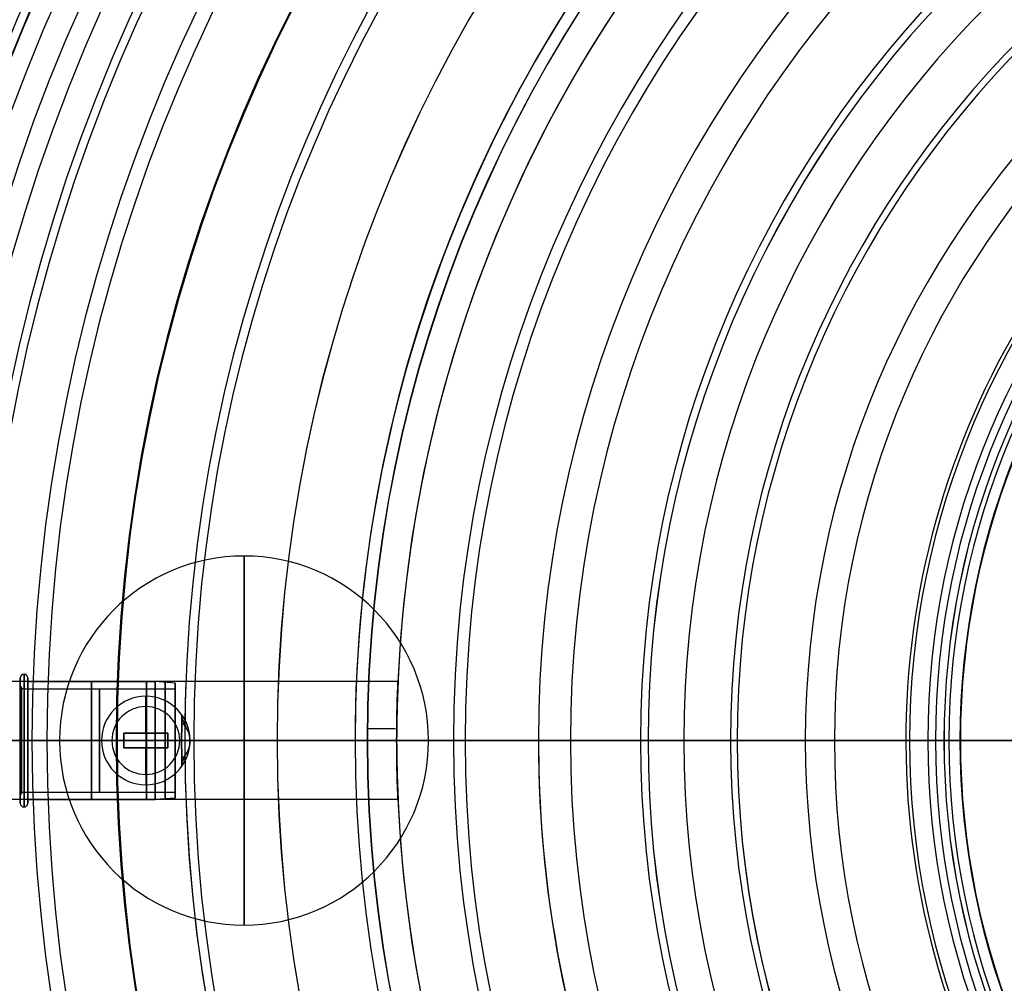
# Model space of a CAD drawing. Header units: millimetres. Extents: x 1411 to 1709, y 903 to 1200.
# Tile 4 of 140: x 1444 to 1511, y 1035 to 1100. Entities that reach past the tile are written whole.
import ezdxf

# ---------------------------------------------------------------- set-up
doc = ezdxf.new("R2010")
doc.units = ezdxf.units.MM
doc.header["$MEASUREMENT"] = 0
doc.layers.add('Default', color=7, linetype='Continuous', true_color=0x000000)

# ---------------------------------------------------------------- blocks, each defined once
blk = doc.blocks.new('Block 01')
at = {"layer": 'Default'}
for p, q in [((211.399, 1079.002), (333.199, 1079.002)), ((251.199, 1075.502), (217.199, 1075.502, 0)), ((251.199, 1075.502), (336.834, 1075.502)), ((251.288, 1071.502, 4), (217.3, 1071.502, 4)), ((251.288, 1071.502, -4), (217.3, 1071.502, -4)), ((217.199, 1067.502, 0), (236.63, 1067.502)), ((236.63, 1067.502), (236.63, 1067.099)), ((236.63, 1067.099), (237.195, 1067.502)), ((237.195, 1067.502), (251.199, 1067.502)), ((251.199, 1066.002), (251.199, 1067.502)), ((236.63, 1066.911), (237.199, 1066.505)), ((236.63, 1066.911), (236.63, 1066.099)), ((236.63, 1066.099), (237.199, 1066.505)), ((236.63, 1065.911), (237.199, 1065.505)), ((236.63, 1065.911), (236.63, 1065.099)), ((236.63, 1065.099), (237.199, 1065.505)), ((236.63, 1064.911), (237.199, 1064.505)), ((236.63, 1064.911), (236.63, 1064.099)), ((236.63, 1064.099), (237.199, 1064.505)), ((220.599, 1064.002, 0), (249.199, 1064.002, 0))]:
    blk.add_line(p, q, dxfattribs=at)
at = {"layer": 'Default', "extrusion": (0, 1, 0)}
for centre, radius, start, end in [((-341.199, 0, 1078.802), 130, 0, 180), ((-341.199, 0, 1078.802), 130, 180, 360), ((-341.199, 0, 1079.002), 129.8, 180, 360), ((-341.199, 0, 1078.002), 130, 180, 0), ((-341.199, 0, 1078.002), 130, 0, 180), ((-341.199, 0, 1077.202), 130, 180, 0), ((-341.199, 0, 1077.202), 130, 0, 180), ((-341.199, 0, 1077.002), 129.8, 180, 0), ((-341.199, 0, 1077.002), 129.8, 0, 180), ((-341.199, 0, 1077.002), 128, 2.00116, 294.87813), ((-341.199, 0, 1075.502), 90, 180, 0), ((-341.199, 0, 1075.502), 90, 0, 180), ((-341.199, 0, 1074.002), 125, 288.80079, 357.99881), ((-341.199, 0, 1071.202), 125, 2.30684, 357.69329), ((-341.199, 0, 1070.752), 90, 180, 357.49705), ((-341.199, 0, 1070.752), 90, 2.50312, 180), ((-234.199, 0, 1067.601), 2.866, 148.42964, 162.03529), ((-234.199, 0, 1067.601), 2.866, 197.96392, 211.57036), ((-341.199, 0, 1067.398), 104.569, 359.19394, 0.80606), ((-341.199, 0, 1066.505), 104.569, 359.04803, 0.95197), ((-341.199, 0, 1065.505), 104.569, 359.04803, 0.95197), ((-341.199, 0, 1066.002), 90, 180, 0), ((-341.199, 0, 1066.002), 90, 0, 180), ((-341.199, 0, 1064.505), 104.569, 359.04803, 0.95197), ((-341.199, 0, 1064.002), 120.6, 180.00096, 359.99973), ((-341.199, 0, 1064.002), 120.6, 359.99973, 180), ((-341.199, 0, 1064.002), 92, 180, 0), ((-341.199, 0, 1064.002), 92, 0, 180), ((-341.199, 0, 1064.002), 92, 0, 180)]:
    blk.add_arc(centre, radius, start, end, dxfattribs=at)
at = {"layer": 'Default', "extrusion": (-8.75862e-16, 1, -1.81728e-31)}
blk.add_arc((-341.199, 0, 1079.002), 129.8, 0, 180, dxfattribs=at)
at = {"layer": 'Default', "extrusion": (8.75862e-16, 1, 2.23441e-30)}
blk.add_arc((-341.199, 0, 1079.002), 129.8, 180, 360, dxfattribs=at)
at = {"layer": 'Default', "extrusion": (1, 0, 0)}
for start, end in [(0, 180), (180, 0)]:
    blk.add_arc((1071.502, 0, 234.245), 4, start, end, dxfattribs=at)
at = {"layer": 'Default', "extrusion": (-1.08708e-05, 1, -9.32139e-07)}
blk.add_arc((-341.211, 0.001, 1074), 125, 2.00113, 357.99879, dxfattribs=at)
at = {"layer": 'Default', "extrusion": (-1.069e-08, 1, -1.69143e-10)}
blk.add_arc((-341.199, 0, 1068.402), 125, 180, 358.18703, dxfattribs=at)
at = {"layer": 'Default', "extrusion": (6.24e-10, 1, -9.873e-12)}
blk.add_arc((-341.199, 0, 1068.402), 125, 1.81293, 180, dxfattribs=at)
at = {"layer": 'Default', "extrusion": (-6.95747e-06, 1, -2.30214e-07)}
blk.add_arc((-234.206, 0, 1067.504), 3, 182.93497, 215.38785, dxfattribs=at)
at = {"layer": 'Default', "extrusion": (-5.93266e-06, 1, 1.17932e-07)}
blk.add_arc((-234.205, 0, 1067.504), 3, 144.61213, 177.066, dxfattribs=at)
at = {"layer": 'Default', "extrusion": (4.13598e-11, 1, 6.61156e-11)}
for centre in [(-234.199, 0, 1066.505), (-234.199, 0, 1065.505)]:
    blk.add_arc(centre, 3, 180, 215.38798, dxfattribs=at)
at = {"layer": 'Default', "extrusion": (4.15315e-11, 1, -6.60609e-11)}
for centre in [(-234.199, 0, 1066.505), (-234.199, 0, 1065.505)]:
    blk.add_arc(centre, 3, 144.61202, 180, dxfattribs=at)
at = {"layer": 'Default'}
blk.add_arc((249.199, 1066.002), 2, 270, 0, dxfattribs=at)
at = {"layer": 'Default', "extrusion": (-0.008934, 0, 0.99996)}
blk.add_arc((249.185, 1066.002, -3.048), 2, 270, 0, dxfattribs=at)
at = {"layer": 'Default', "extrusion": (4.17882e-11, 1, 6.61098e-11)}
blk.add_arc((-234.199, 0, 1064.505), 3, 180, 215.38798, dxfattribs=at)
at = {"layer": 'Default', "extrusion": (4.1669e-11, 1, -6.6017e-11)}
blk.add_arc((-234.199, 0, 1064.505), 3, 144.61202, 180, dxfattribs=at)
at = {"layer": 'Default', "extrusion": (-9.42667e-16, 1, -3.7707e-15)}
blk.add_arc((-341.199, 0, 1064.002), 120.6, 179.99998, 359.99972, dxfattribs=at)
at = {"layer": 'Default', "extrusion": (-9.42677e-16, 1, 1.7079e-17)}
blk.add_arc((-341.199, 0, 1064.002), 120.6, 359.99972, 179.99998, dxfattribs=at)
at = {"layer": 'Default'}
blk.add_rational_spline([(213.277, 1077.002, 4.47), (217.669, 1077.002, 130.177), (343.434, 1077.002, 127.98), (469.199, 1077.002, 125.784), (469.199, 1077.002, 0), (469.199, 1077.002, -125.784), (343.434, 1077.002, -127.98), (217.669, 1077.002, -130.177), (213.277, 1077.002, -4.47)], [0.999999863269, 0.713254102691, 1, 0.713254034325, 1, 0.713254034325, 1, 0.713254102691, 0.999999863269], degree=2, knots=[0, 0, 0, 198.826575, 198.826575, 397.653198, 397.653198, 596.479821, 596.479821, 795.306396, 795.306396, 795.306396], dxfattribs=at)
for points, knots in [([(251.199, 1075.502), (251.199, 1075.502, -2.209), (251.288, 1073.712, -4.001), (251.288, 1069.294, -4.001), (251.199, 1067.502, -2.209), (251.199, 1067.502)], [-1, -1, -1, -1, -0.499894, -0.499894, 0, 0, 0, 0]), ([(251.199, 1067.502), (251.199, 1067.502, 2.21), (251.288, 1069.294, 4.001), (251.288, 1073.708, 4), (251.199, 1075.502, 2.208), (251.199, 1075.502)], [-1, -1, -1, -1, -0.499776, -0.499776, 0, 0, 0, 0]), ([(237.195, 1067.505, 0.154), (237.165, 1067.516, 0.435), (237.078, 1067.548, 0.627), (236.875, 1067.618, 0.975), (236.76, 1067.657, 1.111), (236.638, 1067.697, 1.232)], [-1, -1, -1, -1, -0.497028, -0.497028, 0, 0, 0, 0]), ([(237.195, 1067.505, -0.154), (237.165, 1067.516, -0.435), (237.078, 1067.548, -0.627), (236.875, 1067.618, -0.975), (236.76, 1067.657, -1.111), (236.638, 1067.697, -1.232)], [0, 0, 0, 0, 0.503098, 0.503098, 1, 1, 1, 1])]:
    blk.add_open_spline(points, degree=3, knots=knots, dxfattribs=at)
for points in [[(236.638, 1067.697, 1.232), (236.633, 1067.566, 0.827), (236.63, 1067.502, 0.426), (236.63, 1067.502)], [(236.63, 1067.502), (236.63, 1067.502, -0.426), (236.633, 1067.566, -0.827), (236.638, 1067.697, -1.232)], [(236.645, 1067.505, -1.737), (236.635, 1067.267, -1.174), (236.63, 1067.099, -0.626), (236.63, 1067.099)], [(236.63, 1067.099), (236.63, 1067.099, 0.626), (236.635, 1067.267, 1.174), (236.645, 1067.505, 1.737)], [(236.638, 1067.697, -1.232), (236.64, 1067.64, -1.403), (236.642, 1067.576, -1.571), (236.645, 1067.505, -1.737)], [(236.638, 1067.697, 1.232), (236.64, 1067.64, 1.403), (236.642, 1067.576, 1.571), (236.645, 1067.505, 1.737)], [(237.195, 1067.505, 0.154), (237.195, 1067.503, 0.102), (237.195, 1067.502, 0.051), (237.195, 1067.502)], [(237.195, 1067.502), (237.195, 1067.502, -0.051), (237.195, 1067.503, -0.102), (237.195, 1067.505, -0.154)], [(236.645, 1066.505, -1.737), (236.635, 1066.744, -1.174), (236.63, 1066.911, -0.626), (236.63, 1066.911)], [(236.63, 1066.911), (236.63, 1066.911, 0.626), (236.635, 1066.744, 1.174), (236.645, 1066.505, 1.737)], [(236.645, 1066.505, 1.737), (236.635, 1066.267, 1.174), (236.63, 1066.099, 0.626), (236.63, 1066.099)], [(236.63, 1066.099), (236.63, 1066.099, -0.626), (236.635, 1066.267, -1.174), (236.645, 1066.505, -1.737)], [(236.645, 1065.505, -1.737), (236.635, 1065.744, -1.174), (236.63, 1065.911, -0.626), (236.63, 1065.911)], [(236.63, 1065.911), (236.63, 1065.911, 0.626), (236.635, 1065.744, 1.174), (236.645, 1065.505, 1.737)], [(236.645, 1065.505, 1.737), (236.635, 1065.267, 1.174), (236.63, 1065.099, 0.626), (236.63, 1065.099)], [(236.63, 1065.099), (236.63, 1065.099, -0.626), (236.635, 1065.267, -1.174), (236.645, 1065.505, -1.737)], [(236.645, 1064.505, -1.737), (236.635, 1064.744, -1.174), (236.63, 1064.911, -0.626), (236.63, 1064.911)], [(236.63, 1064.911), (236.63, 1064.911, 0.626), (236.635, 1064.744, 1.174), (236.645, 1064.505, 1.737)], [(236.645, 1064.505, 1.737), (236.635, 1064.267, 1.174), (236.63, 1064.099, 0.626), (236.63, 1064.099)], [(236.63, 1064.099), (236.63, 1064.099, -0.626), (236.635, 1064.267, -1.174), (236.645, 1064.505, -1.737)]]:
    blk.add_open_spline(points, degree=3, dxfattribs=at)

msp = doc.modelspace()

# ---------------------------------------------------------------- linework, layer by layer
at = {"layer": 'Default'}
for p, q in [((1459.532, 1064.004, -12.5), (1459.532, 1039.004, -12.5)), ((1459.532, 1064.004, -12.5), (1459.532, 1064.004, -14.5)), ((1459.532, 1039.004, -14.5), (1459.532, 1064.004, -14.5)), ((1444.374, 1055.754, -5.002), (1444.374, 1055.254, -5.002)), ((1444.874, 1055.504, -5.002), (1444.874, 1055.754, -5.002)), ((1444.874, 1055.504, -5.002), (1453.508, 1055.504, -5.002)), ((1454.874, 1055.401, -5.002), (1453.508, 1055.504, -5.002)), ((1444.624, 1055.004, -5.002), (1454.874, 1055.004, -5.002)), ((1454.874, 1055.004, -5.002), (1454.874, 1055.401, -5.002)), ((1452.874, 1053.804, -12.499), (1452.874, 1054.504, -11.999)), ((1452.874, 1053.804, -11.499), (1452.874, 1054.504, -11.999)), ((1452.874, 1053.804, -11.499), (1452.874, 1054.504, -10.999)), ((1452.874, 1053.804, -10.499), (1452.874, 1054.504, -10.999)), ((1452.874, 1053.804, -10.499), (1452.874, 1054.504, -9.999)), ((1452.874, 1053.804, -9.499), (1452.874, 1054.504, -9.999)), ((1452.874, 1053.804, -9.499), (1452.874, 1054.504, -8.999)), ((1452.874, 1053.804, -8.499), (1452.874, 1054.504, -8.999)), ((1452.874, 1053.804, -8.499), (1452.874, 1054.504, -7.999)), ((1452.874, 1053.804, -7.499), (1452.874, 1054.504, -7.999)), ((1452.874, 1053.804, -7.499), (1452.874, 1054.504, -6.999)), ((1452.874, 1053.804, -6.499), (1452.874, 1054.504, -6.999)), ((1452.874, 1052.004, -12.499), (1452.874, 1053.804, -12.499)), ((1452.874, 1053.804, -6.499), (1452.874, 1049.204, -6.499)), ((1444.374, 1051.504, -9.252), (1444.374, 1051.504, -8.752)), ((1444.374, 1051.504, -1.252), (1444.374, 1051.504, -0.752)), ((1444.624, 1051.504, -1.502), (1454.874, 1051.504, -1.502)), ((1454.874, 1051.504, -8.502), (1444.624, 1051.504, -8.502)), ((1444.624, 1051.504, -8.502), (1454.874, 1051.504, -8.502)), ((1453.508, 1051.504, -1.002), (1444.874, 1051.504, -1.002)), ((1444.874, 1051.504, -9.002), (1453.508, 1051.504, -9.002)), ((1444.874, 1051.504, -9.252), (1444.874, 1051.504, -9.002)), ((1444.874, 1051.504, -1.002), (1444.874, 1051.504, -0.752)), ((1444.874, 1051.504, -9.002), (1453.508, 1051.504, -9.002)), ((1447.032, 1051.504, -14.5), (1447.032, 1051.504, -12.5)), ((1447.032, 1051.504, -12.5), (1472.032, 1051.504, -12.5)), ((1447.032, 1051.504, -14.5), (1472.032, 1051.504, -14.5)), ((1450.574, 1051.504, -12.499), (1449.874, 1051.504, -11.999)), ((1449.874, 1051.504, -11.999), (1450.574, 1051.504, -11.499)), ((1450.574, 1051.504, -11.499), (1449.874, 1051.504, -10.999)), ((1449.874, 1051.504, -10.999), (1450.574, 1051.504, -10.499)), ((1450.574, 1051.504, -10.499), (1449.874, 1051.504, -9.999)), ((1449.874, 1051.504, -9.999), (1450.574, 1051.504, -9.499)), ((1450.574, 1051.504, -9.499), (1449.874, 1051.504, -8.999)), ((1449.874, 1051.504, -8.999), (1450.574, 1051.504, -8.499)), ((1450.574, 1051.504, -8.499), (1449.874, 1051.504, -7.999)), ((1449.874, 1051.504, -7.999), (1450.574, 1051.504, -7.499)), ((1450.574, 1051.504, -7.499), (1449.874, 1051.504, -6.999)), ((1449.874, 1051.504, -6.999), (1450.574, 1051.504, -6.499)), ((1450.574, 1051.504, -12.499), (1451.378, 1051.504, -12.499)), ((1450.574, 1051.504, -6.499), (1455.174, 1051.504, -6.499)), ((1451.378, 1052.004, -11.401), (1451.378, 1051.004, -11.401)), ((1451.378, 1052.004, -11.401), (1454.37, 1052.004, -11.401)), ((1451.378, 1051.504, -12.499), (1451.378, 1051.504, -10.303)), ((1451.378, 1051.504, -10.303), (1454.37, 1051.504, -10.303)), ((1452.874, 1052.004, -10.303), (1452.874, 1051.004, -10.303)), ((1452.874, 1052.004, -12.499), (1452.874, 1052.004, -10.303)), ((1454.874, 1051.504, -1.105), (1453.508, 1051.504, -1.002)), ((1453.508, 1051.504, -9.002), (1454.874, 1051.504, -8.899)), ((1454.874, 1051.504, -1.105), (1453.508, 1051.504, -1.002)), ((1454.874, 1051.504, -8.899), (1453.508, 1051.504, -9.002)), ((1454.37, 1051.004, -11.401), (1454.37, 1052.004, -11.401)), ((1454.37, 1051.504, -12.499), (1454.37, 1051.504, -10.303)), ((1454.37, 1051.504, -12.499), (1455.174, 1051.504, -12.499)), ((1454.874, 1051.504, -8.899), (1454.874, 1051.504, -8.502)), ((1454.874, 1051.504, -1.502), (1454.874, 1051.504, -1.105)), ((1455.874, 1051.504, -11.999), (1455.174, 1051.504, -12.499)), ((1455.174, 1051.504, -11.499), (1455.874, 1051.504, -11.999)), ((1455.874, 1051.504, -10.999), (1455.174, 1051.504, -11.499)), ((1455.174, 1051.504, -10.499), (1455.874, 1051.504, -10.999)), ((1455.874, 1051.504, -9.999), (1455.174, 1051.504, -10.499)), ((1455.174, 1051.504, -9.499), (1455.874, 1051.504, -9.999)), ((1455.874, 1051.504, -8.999), (1455.174, 1051.504, -9.499)), ((1455.174, 1051.504, -8.499), (1455.874, 1051.504, -8.999)), ((1455.874, 1051.504, -7.999), (1455.174, 1051.504, -8.499)), ((1455.174, 1051.504, -7.499), (1455.874, 1051.504, -7.999)), ((1455.874, 1051.504, -6.999), (1455.174, 1051.504, -7.499)), ((1455.174, 1051.504, -6.499), (1455.874, 1051.504, -6.999)), ((1472.032, 1051.504, -12.5), (1472.032, 1051.504, -14.5)), ((1504.374, 1051.504, 1194.86), (1504.374, 1051.504, 1196.36)), ((1504.624, 1051.504, 1196.61), (1523.124, 1051.504, 1196.61)), ((1504.624, 1051.504, 1194.61), (1523.124, 1051.504, 1194.61)), ((1451.378, 1051.004, -11.401), (1454.37, 1051.004, -11.401)), ((1452.874, 1049.204, -12.499), (1452.874, 1051.004, -12.499)), ((1452.874, 1051.004, -12.499), (1452.874, 1051.004, -10.303)), ((1452.874, 1049.204, -6.499), (1452.874, 1048.504, -6.999)), ((1452.874, 1049.204, -7.499), (1452.874, 1048.504, -6.999)), ((1452.874, 1049.204, -7.499), (1452.874, 1048.504, -7.999)), ((1452.874, 1049.204, -8.499), (1452.874, 1048.504, -7.999)), ((1452.874, 1049.204, -8.499), (1452.874, 1048.504, -8.999)), ((1452.874, 1049.204, -9.499), (1452.874, 1048.504, -8.999)), ((1452.874, 1049.204, -9.499), (1452.874, 1048.504, -9.999)), ((1452.874, 1049.204, -10.499), (1452.874, 1048.504, -9.999)), ((1452.874, 1049.204, -10.499), (1452.874, 1048.504, -10.999)), ((1452.874, 1049.204, -11.499), (1452.874, 1048.504, -10.999)), ((1452.874, 1049.204, -11.499), (1452.874, 1048.504, -11.999)), ((1452.874, 1049.204, -12.499), (1452.874, 1048.504, -11.999)), ((1444.374, 1047.754, -5.002), (1444.374, 1047.254, -5.002)), ((1444.624, 1048.004, -5.002), (1454.874, 1048.004, -5.002)), ((1444.874, 1047.504, -5.002), (1453.508, 1047.504, -5.002)), ((1444.874, 1047.254, -5.002), (1444.874, 1047.504, -5.002)), ((1454.874, 1047.608, -5.002), (1453.508, 1047.504, -5.002)), ((1454.874, 1047.608, -5.002), (1454.874, 1048.004, -5.002)), ((1459.532, 1039.004, -12.5), (1459.532, 1039.004, -14.5))]:
    msp.add_line(p, q, dxfattribs=at)
for centre, radius, start, end in [((1559.874, 1051.504, 1327.542), 148.964, 0, 180), ((1559.874, 1051.504, 1340.922), 148.964, 0, 180), ((1559.874, 1051.504, 1327.542), 148.964, 0, 180), ((1559.874, 1051.504, 1327.542), 148.964, 0, 180), ((1559.874, 1051.504, 1340.922), 148.964, 360, 180), ((1559.874, 1051.504, 1314.135), 148.365, 0, 180), ((1559.874, 1051.504, 1354.33), 148.365, 0, 180), ((1559.874, 1051.504, 1354.33), 148.365, 0, 180), ((1559.874, 1051.504, 1334.232), 148.032, 0, 180), ((1559.874, 1051.504, 1320.924), 147.749, 0, 180), ((1559.874, 1051.504, 1347.54), 147.749, 360, 180), ((1559.874, 1051.504, 1300.672), 147.036, 0, 180), ((1559.874, 1051.504, 1367.792), 147.036, 0, 180), ((1559.874, 1051.504, 1300.672), 147.036, 0, 180), ((1559.874, 1051.504, 1300.672), 147.036, 360, 180), ((1559.874, 1051.504, 1307.573), 146.812, 0, 180), ((1559.874, 1051.504, 1360.891), 146.812, 0, 180), ((1559.874, 1051.504, 1334.232), 146.032, 0, 180), ((1559.874, 1051.504, 1345.67), 145.824, 0, 180), ((1559.874, 1051.504, 1322.794), 145.824, 360, 180), ((1559.874, 1051.504, 1357.614), 145.103, 0, 180), ((1559.874, 1051.504, 1310.85), 145.103, 360, 180), ((1559.874, 1051.504, 1294.173), 145.075, 0, 180), ((1559.874, 1051.504, 1374.291), 145.075, 0, 180), ((1559.874, 1051.504, 1287.178), 144.818, 0, 180), ((1559.874, 1051.504, 1381.286), 144.818, 0, 180), ((1559.874, 1051.504, 1287.178), 144.818, 360, 180), ((1559.874, 1051.504, 1369.885), 143.724, 0, 180), ((1559.874, 1051.504, 1298.579), 143.724, 0, 180), ((1559.874, 1051.504, 1280.776), 142.375, 360, 180), ((1559.874, 1051.504, 1387.688), 142.375, 0, 180), ((1559.874, 1051.504, 1382.307), 141.544, 360, 180), ((1559.874, 1051.504, 1286.157), 141.544, 0, 180), ((1559.874, 1051.504, 1273.735), 141.539, 0, 180), ((1559.874, 1051.504, 1394.729), 141.539, 0, 180), ((1559.874, 1051.504, 1388.519), 140.11, 360, 180), ((1559.874, 1051.504, 1279.946), 140.11, 0, 180), ((1559.874, 1051.504, 1267.5), 138.532, 0, 180), ((1559.874, 1051.504, 1400.965), 138.532, 0, 180), ((1559.874, 1051.504, 1394.701), 138.421, 0, 180), ((1559.874, 1051.504, 1273.763), 138.421, 0, 180), ((1559.874, 1051.504, 1260.499), 137.018, 0, 180), ((1559.874, 1051.504, 1407.965), 137.018, 0, 180), ((1559.874, 1051.504, 1260.499), 137.018, 360, 180), ((1559.874, 1051.504, 1407.965), 137.018, 360, 180), ((1559.874, 1051.504, 1400.833), 136.463, 0, 180), ((1559.874, 1051.504, 1267.631), 136.463, 360, 180), ((1559.874, 1051.504, 1406.893), 134.216, 0, 180), ((1559.874, 1051.504, 1261.571), 134.216, 360, 180), ((1559.874, 1051.504, 1254.532), 133.371, 0, 180), ((1559.874, 1051.504, 1413.932), 133.371, 0, 180), ((1559.874, 1051.504, 1412.858), 131.664, 0, 180), ((1559.874, 1051.504, 1255.606), 131.664, 0, 180), ((1559.874, 1051.504, 1247.698), 131.094, 0, 180), ((1559.874, 1051.504, 1420.766), 131.094, 0, 180), ((1559.874, 1051.504, 1247.698), 131.094, 0, 180), ((1559.874, 1051.504, 1247.698), 131.094, 0, 180), ((1559.874, 1051.504, 1420.766), 131.094, 360, 180), ((1559.874, 1051.504, 1418.709), 128.789, 0, 180), ((1559.874, 1051.504, 1249.755), 128.789, 360, 180), ((1559.874, 1051.504, 1242.131), 126.754, 360, 180), ((1559.874, 1051.504, 1426.333), 126.754, 0, 180), ((1559.874, 1051.504, 1424.425), 125.573, 0, 180), ((1559.874, 1051.504, 1244.039), 125.573, 0, 180), ((1559.874, 1051.504, 1235.616), 123.661, 0, 180), ((1559.874, 1051.504, 1432.849), 123.661, 0, 180), ((1559.874, 1051.504, 1432.849), 123.661, 0, 180), ((1559.874, 1051.504, 1432.849), 123.661, 0, 180), ((1559.874, 1051.504, 1235.616), 123.661, 0, 135.4712), ((1559.874, 1051.504, 1429.985), 121.999, 0, 180), ((1559.874, 1051.504, 1238.479), 121.999, 360, 180), ((1559.874, 1051.504, 1230.596), 118.617, 0, 180), ((1559.874, 1051.504, 1437.868), 118.617, 0, 180), ((1559.874, 1051.504, 1435.37), 118.049, 0, 180), ((1559.874, 1051.504, 1233.094), 118.049, 360, 180), ((1559.874, 1051.504, 1224.556), 114.712, 0, 180), ((1559.874, 1051.504, 1443.908), 114.712, 0, 180), ((1559.874, 1051.504, 1224.556), 114.712, 0, 180), ((1559.874, 1051.504, 1443.908), 114.712, 0, 180), ((1559.874, 1051.504, 1440.559), 113.704, 0, 180), ((1559.874, 1051.504, 1227.905), 113.704, 0, 180), ((1559.874, 1051.504, 1220.219), 109.008, 0, 180), ((1559.874, 1051.504, 1448.245), 109.008, 0, 180), ((1559.874, 1051.504, 1445.534), 108.945, 0, 180), ((1559.874, 1051.504, 1222.931), 108.945, 0, 180), ((1559.874, 1051.504, 1214.785), 104.358, 0, 180), ((1559.874, 1051.504, 1453.68), 104.358, 0, 180), ((1559.874, 1051.504, 1453.68), 104.358, 0, 180), ((1559.874, 1051.504, 1453.68), 104.358, 0, 180), ((1559.874, 1051.504, 1450.274), 103.751, 0, 180), ((1559.874, 1051.504, 1218.19), 103.751, 0, 180), ((1559.874, 1051.504, 1454.761), 98.103, 360, 180), ((1559.874, 1051.504, 1213.704), 98.103, 0, 180), ((1559.874, 1051.504, 1211.226), 98.1, 0, 180), ((1559.874, 1051.504, 1457.239), 98.1, 0, 180), ((1559.874, 1051.504, 1206.473), 92.822, 0, 180), ((1559.874, 1051.504, 1461.991), 92.822, 0, 180), ((1559.874, 1051.504, 1461.991), 92.822, 89.35894, 180), ((1559.874, 1051.504, 1461.991), 92.822, 0, 161.95647), ((1559.874, 1051.504, 1458.973), 91.981, 0, 180), ((1559.874, 1051.504, 1209.491), 91.981, 360, 180), ((1559.874, 1051.504, 1203.728), 86.156, 0, 180), ((1559.874, 1051.504, 1464.736), 86.156, 0, 180), ((1559.874, 1051.504, 1462.891), 85.361, 0, 180), ((1559.874, 1051.504, 1205.573), 85.361, 0, 180), ((1559.874, 1051.504, 1199.676), 80.394, 0, 180), ((1559.874, 1051.504, 1468.788), 80.394, 0, 180), ((1559.874, 1051.504, 1468.788), 80.394, 0, 180), ((1559.874, 1051.504, 1466.493), 78.224, 0, 180), ((1559.874, 1051.504, 1201.971), 78.224, 0, 180), ((1559.874, 1051.504, 1197.721), 73.476, 360, 180), ((1559.874, 1051.504, 1470.743), 73.476, 0, 180), ((1559.874, 1051.504, 1199.675), 72.97, 0, 180), ((1559.874, 1051.504, 1468.79), 72.968, 0, 180), ((1559.874, 1051.504, 1468.79), 72.968, 360, 180), ((1559.874, 1051.504, 1198.707), 70.547, 0, 180), ((1559.874, 1051.504, 1469.757), 70.547, 0, 180), ((1559.874, 1051.504, 1194.335), 67.371, 90, 180), ((1559.874, 1051.504, 1474.13), 67.371, 0, 180), ((1559.874, 1051.504, 1194.307), 66.926, 90, 180), ((1559.874, 1051.504, 1195.802), 62.31, 0, 180), ((1559.874, 1051.504, 1472.662), 62.31, 0, 180), ((1559.874, 1051.504, 1193.101), 60.341, 0, 180), ((1559.874, 1051.504, 1475.363), 60.341, 0, 180), ((1559.874, 1051.504, 1194.86), 55.5, 78.58577, 270), ((1559.874, 1051.504, 1196.36), 55.5, 78.58577, 270), ((1559.874, 1051.504, 1195.61), 55.5, 78.58577, 270), ((1559.874, 1051.504, 1194.61), 55.25, 90, 270), ((1559.874, 1051.504, 1196.61), 55.25, 90, 270), ((1559.874, 1051.504, 1190.318), 54.012, 90, 180), ((1559.874, 1051.504, 1478.146), 54.012, 0, 180), ((1559.874, 1051.504, 1193.281), 53.493, 0, 180), ((1559.874, 1051.504, 1475.183), 53.493, 360, 180), ((1559.874, 1051.504, 1190.337), 52.915, 0, 180), ((1559.874, 1051.504, 1478.126), 52.913, 0, 180), ((1559.874, 1051.504, 1478.129), 52.58, 360, 180), ((1559.874, 1051.504, 1478.146), 51.836, 0, 180), ((1559.874, 1051.504, 1478.146), 51.836, 0, 180), ((1559.874, 1051.504, 1190.317), 51.803, 90, 180), ((1459.532, 1051.504, -14.5), 12.5, 0, 180), ((1459.532, 1051.504, -12.5), 12.5, 0, 180), ((1459.532, 1051.504, -13.5), 12.5, 0, 180), ((1444.624, 1055.754, -5.002), 0.25, 90, 180), ((1444.624, 1055.754, -5.002), 0.25, 90, 180), ((1444.624, 1055.754, -5.002), 0.25, 0, 90), ((1559.874, 1051.504, 1214.785), 104.358, 177.81522, 180), ((1444.624, 1055.254, -5.002), 0.25, 180, 225), ((1444.624, 1055.254, -5.002), 0.25, 225, 270), ((1452.874, 1051.504, -11.999), 3, 0, 180), ((1452.874, 1051.504, -10.999), 3, 0, 180), ((1452.874, 1051.504, -9.999), 3, 0, 180), ((1452.874, 1051.504, -8.999), 3, 0, 180), ((1452.874, 1051.504, -7.999), 3, 0, 180), ((1452.874, 1051.504, -6.999), 3, 0, 180), ((1452.874, 1051.504, -12.499), 2.3, 0, 180), ((1452.874, 1051.504, -11.499), 2.3, 0, 180), ((1452.874, 1051.504, -10.499), 2.3, 0, 180), ((1452.874, 1051.504, -9.499), 2.3, 0, 180), ((1452.874, 1051.504, -8.499), 2.3, 0, 180), ((1452.874, 1051.504, -7.499), 2.3, 0, 180), ((1452.874, 1051.504, -6.499), 2.3, 0, 180), ((1559.874, 1051.504, 1327.542), 148.964, 180, 0), ((1559.874, 1051.504, 1340.922), 148.964, 180, 0), ((1559.874, 1051.504, 1327.542), 148.964, 180, 0), ((1559.874, 1051.504, 1327.542), 148.964, 180, 360), ((1559.874, 1051.504, 1340.922), 148.964, 180, 360), ((1559.874, 1051.504, 1314.135), 148.365, 180, 0), ((1559.874, 1051.504, 1354.33), 148.365, 180, 0), ((1559.874, 1051.504, 1354.33), 148.365, 180, 360), ((1559.874, 1051.504, 1334.232), 148.032, 180, 360), ((1559.874, 1051.504, 1320.924), 147.749, 180, 0), ((1559.874, 1051.504, 1347.54), 147.749, 180, 0), ((1559.874, 1051.504, 1300.672), 147.036, 180, 0), ((1559.874, 1051.504, 1367.792), 147.036, 180, 0), ((1559.874, 1051.504, 1300.672), 147.036, 180, 0), ((1559.874, 1051.504, 1300.672), 147.036, 180, 360), ((1559.874, 1051.504, 1307.573), 146.812, 180, 0), ((1559.874, 1051.504, 1360.891), 146.812, 180, 360), ((1559.874, 1051.504, 1334.232), 146.032, 180, 360), ((1559.874, 1051.504, 1345.67), 145.824, 180, 360), ((1559.874, 1051.504, 1322.794), 145.824, 180, 0), ((1559.874, 1051.504, 1357.614), 145.103, 180, 360), ((1559.874, 1051.504, 1310.85), 145.103, 180, 0), ((1559.874, 1051.504, 1294.173), 145.075, 180, 0), ((1559.874, 1051.504, 1374.291), 145.075, 180, 0), ((1559.874, 1051.504, 1287.178), 144.818, 180, 0), ((1559.874, 1051.504, 1381.286), 144.818, 180, 0), ((1559.874, 1051.504, 1287.178), 144.818, 180, 0), ((1559.874, 1051.504, 1369.885), 143.724, 180, 0), ((1559.874, 1051.504, 1298.579), 143.724, 180, 0), ((1559.874, 1051.504, 1280.776), 142.375, 180, 360), ((1559.874, 1051.504, 1387.688), 142.375, 180, 360), ((1559.874, 1051.504, 1382.307), 141.544, 180, 0), ((1559.874, 1051.504, 1286.157), 141.544, 180, 0), ((1559.874, 1051.504, 1273.735), 141.539, 180, 0), ((1559.874, 1051.504, 1394.729), 141.539, 180, 0), ((1559.874, 1051.504, 1273.735), 141.539, 180, 360), ((1559.874, 1051.504, 1388.519), 140.11, 180, 0), ((1559.874, 1051.504, 1279.946), 140.11, 180, 0), ((1559.874, 1051.504, 1267.5), 138.532, 180, 0), ((1559.874, 1051.504, 1400.965), 138.532, 180, 0), ((1559.874, 1051.504, 1394.701), 138.421, 180, 0), ((1559.874, 1051.504, 1273.763), 138.421, 180, 360), ((1559.874, 1051.504, 1260.499), 137.018, 180, 0), ((1559.874, 1051.504, 1407.965), 137.018, 180, 0), ((1559.874, 1051.504, 1260.499), 137.018, 180, 0), ((1559.874, 1051.504, 1407.965), 137.018, 180, 0), ((1559.874, 1051.504, 1407.965), 137.018, 180, 0), ((1559.874, 1051.504, 1400.833), 136.463, 180, 0), ((1559.874, 1051.504, 1267.631), 136.463, 180, 0), ((1559.874, 1051.504, 1406.893), 134.216, 180, 0), ((1559.874, 1051.504, 1261.571), 134.216, 180, 0), ((1559.874, 1051.504, 1254.532), 133.371, 180, 0), ((1559.874, 1051.504, 1413.932), 133.371, 180, 0), ((1559.874, 1051.504, 1412.858), 131.664, 180, 0), ((1559.874, 1051.504, 1255.606), 131.664, 180, 0), ((1559.874, 1051.504, 1247.698), 131.094, 180, 0), ((1559.874, 1051.504, 1420.766), 131.094, 180, 0), ((1559.874, 1051.504, 1247.698), 131.094, 180, 0), ((1559.874, 1051.504, 1247.698), 131.094, 180, 0), ((1559.874, 1051.504, 1420.766), 131.094, 180, 0), ((1559.874, 1051.504, 1418.709), 128.789, 180, 0), ((1559.874, 1051.504, 1249.755), 128.789, 180, 360), ((1559.874, 1051.504, 1242.131), 126.754, 180, 0), ((1559.874, 1051.504, 1426.333), 126.754, 180, 0), ((1559.874, 1051.504, 1424.425), 125.573, 180, 0), ((1559.874, 1051.504, 1244.039), 125.573, 180, 360), ((1559.874, 1051.504, 1235.616), 123.661, 180, 0), ((1559.874, 1051.504, 1432.849), 123.661, 180, 0), ((1559.874, 1051.504, 1432.849), 123.661, 180, 0), ((1559.874, 1051.504, 1429.985), 121.999, 180, 0), ((1559.874, 1051.504, 1238.479), 121.999, 180, 0), ((1559.874, 1051.504, 1230.596), 118.617, 180, 360), ((1559.874, 1051.504, 1437.868), 118.617, 180, 0), ((1559.874, 1051.504, 1435.37), 118.049, 180, 0), ((1559.874, 1051.504, 1233.094), 118.049, 180, 360), ((1559.874, 1051.504, 1224.556), 114.712, 180, 0), ((1559.874, 1051.504, 1443.908), 114.712, 180, 0), ((1559.874, 1051.504, 1224.556), 114.712, 180, 0), ((1559.874, 1051.504, 1443.908), 114.712, 180, 0), ((1559.874, 1051.504, 1440.559), 113.704, 180, 0), ((1559.874, 1051.504, 1227.905), 113.704, 180, 0), ((1459.532, 1051.504, -14.5), 12.5, 180, 0), ((1459.532, 1051.504, -12.5), 12.5, 180, 0), ((1459.532, 1051.504, -13.5), 12.5, 180, 0), ((1452.874, 1051.504, -6.999), 3, 180, 0), ((1452.874, 1051.504, -7.999), 3, 180, 0), ((1452.874, 1051.504, -8.999), 3, 180, 0), ((1452.874, 1051.504, -9.999), 3, 180, 0), ((1452.874, 1051.504, -10.999), 3, 180, 0), ((1452.874, 1051.504, -11.999), 3, 180, 0), ((1452.874, 1051.504, -6.499), 2.3, 180, 0), ((1452.874, 1051.504, -7.499), 2.3, 180, 0), ((1452.874, 1051.504, -8.499), 2.3, 180, 0), ((1452.874, 1051.504, -9.499), 2.3, 180, 0), ((1452.874, 1051.504, -10.499), 2.3, 180, 0), ((1452.874, 1051.504, -11.499), 2.3, 180, 0), ((1452.874, 1051.504, -12.499), 2.3, 180, 0), ((1559.874, 1051.504, 1220.219), 109.008, 180, 0), ((1559.874, 1051.504, 1448.245), 109.008, 180, 360), ((1559.874, 1051.504, 1445.534), 108.945, 180, 360), ((1559.874, 1051.504, 1222.931), 108.945, 180, 0), ((1559.874, 1051.504, 1214.785), 104.358, 180, 0), ((1559.874, 1051.504, 1453.68), 104.358, 180, 0), ((1559.874, 1051.504, 1214.785), 104.358, 180, 268.11424), ((1559.874, 1051.504, 1453.68), 104.358, 180, 0), ((1559.874, 1051.504, 1450.274), 103.751, 180, 0), ((1559.874, 1051.504, 1218.19), 103.751, 180, 0), ((1559.874, 1051.504, 1454.761), 98.103, 180, 0), ((1559.874, 1051.504, 1213.704), 98.103, 180, 0), ((1559.874, 1051.504, 1211.226), 98.1, 180, 360), ((1559.874, 1051.504, 1457.239), 98.1, 180, 0), ((1559.874, 1051.504, 1206.473), 92.822, 180, 0), ((1559.874, 1051.504, 1461.991), 92.822, 180, 0), ((1559.874, 1051.504, 1458.973), 91.981, 180, 0), ((1559.874, 1051.504, 1209.491), 91.981, 180, 0), ((1559.874, 1051.504, 1203.728), 86.156, 180, 0), ((1559.874, 1051.504, 1464.736), 86.156, 180, 0), ((1559.874, 1051.504, 1462.891), 85.361, 180, 360), ((1559.874, 1051.504, 1205.573), 85.361, 180, 0), ((1559.874, 1051.504, 1199.676), 80.394, 180, 0), ((1559.874, 1051.504, 1468.788), 80.394, 180, 0), ((1559.874, 1051.504, 1199.676), 80.394, 180, 226.90316), ((1559.874, 1051.504, 1468.788), 80.394, 180, 0), ((1559.874, 1051.504, 1466.493), 78.224, 180, 0), ((1559.874, 1051.504, 1201.971), 78.224, 180, 360), ((1559.874, 1051.504, 1197.721), 73.476, 180, 360), ((1559.874, 1051.504, 1470.743), 73.476, 180, 0), ((1559.874, 1051.504, 1199.675), 72.97, 180, 0), ((1559.874, 1051.504, 1468.79), 72.968, 180, 0), ((1559.874, 1051.504, 1468.79), 72.968, 180, 0), ((1559.874, 1051.504, 1198.707), 70.547, 180, 360), ((1559.874, 1051.504, 1469.757), 70.547, 180, 0), ((1559.874, 1051.504, 1194.335), 67.371, 180, 270), ((1559.874, 1051.504, 1474.13), 67.371, 180, 0), ((1559.874, 1051.504, 1194.307), 66.926, 180, 270), ((1559.874, 1051.504, 1194.307), 66.926, 180, 269.62698), ((1559.874, 1051.504, 1195.802), 62.31, 180, 0), ((1559.874, 1051.504, 1472.662), 62.31, 180, 0), ((1559.874, 1051.504, 1193.101), 60.341, 180, 0), ((1559.874, 1051.504, 1475.363), 60.341, 180, 0), ((1559.874, 1051.504, 1190.318), 54.012, 180, 270), ((1559.874, 1051.504, 1478.146), 54.012, 180, 0), ((1559.874, 1051.504, 1193.281), 53.493, 180, 0), ((1559.874, 1051.504, 1475.183), 53.493, 180, 0), ((1559.874, 1051.504, 1190.337), 52.915, 180, 0), ((1559.874, 1051.504, 1478.126), 52.913, 180, 0), ((1559.874, 1051.504, 1478.129), 52.58, 180, 360), ((1559.874, 1051.504, 1478.146), 51.836, 180, 0), ((1559.874, 1051.504, 1478.146), 51.836, 180, 0), ((1559.874, 1051.504, 1190.317), 51.803, 180, 270), ((1444.624, 1047.754, -5.002), 0.25, 135, 180), ((1444.624, 1047.754, -5.002), 0.25, 90, 135), ((1444.624, 1047.254, -5.002), 0.25, 180, 270), ((1444.624, 1047.254, -5.002), 0.25, 180, 270), ((1444.624, 1047.254, -5.002), 0.25, 270, 0)]:
    msp.add_arc(centre, radius, start, end, dxfattribs=at)
at = {"layer": 'Default', "extrusion": (1, 0, 0)}
for centre, radius, start, end in [((1051.504, -5.002, 1444.374), 4.25, 180, 0), ((1051.504, -5.002, 1444.374), 4.25, 0, 180), ((1051.504, -5.002, 1444.624), 4.5, 0, 180), ((1051.504, -5.002, 1444.624), 4.5, 180, 0), ((1051.504, -5.002, 1444.874), 4.25, 0, 180), ((1051.504, -5.002, 1444.874), 4.25, 180, 0), ((1051.504, -5.002, 1444.874), 4, 0, 90), ((1051.504, -5.002, 1449.191), 4, 269.99999, 90), ((1051.504, -5.002, 1454.191), 3.948, 270, 90.00001), ((1051.504, -5.002, 1444.374), 3.75, 0, 180), ((1051.504, -5.002, 1444.374), 3.75, 180, 0), ((1051.504, -5.002, 1444.447), 3.573, 0, 180), ((1051.504, -5.002, 1444.447), 3.573, 180, 0), ((1051.504, -5.002, 1444.624), 3.5, 269.99999, 360), ((1051.504, -5.002, 1449.749), 3.5, 269.99998, 90), ((1051.504, -5.002, 1444.624), 3.5, 180, 269.99999), ((1051.504, -5.002, 1444.874), 4, 90, 180), ((1051.504, -5.002, 1449.191), 4, 90, 269.99999), ((1051.504, -5.002, 1449.749), 3.5, 90, 269.99998), ((1051.504, -5.002, 1454.191), 3.948, 90.00001, 270)]:
    msp.add_arc(centre, radius, start, end, dxfattribs=at)
at = {"layer": 'Default', "extrusion": (1, -1.42109e-14, -1.42109e-14)}
msp.add_arc((1051.504, -5.002, 1453.508), 4, 0, 90, dxfattribs=at)
at = {"layer": 'Default', "extrusion": (1, 1.42109e-14, -7.10543e-15)}
msp.add_arc((1051.504, -5.002, 1453.508), 4, 270, 360, dxfattribs=at)
at = {"layer": 'Default', "extrusion": (1, -8.12049e-15, 8.12049e-15)}
msp.add_arc((1051.504, -5.002, 1444.624), 3.5, 0, 90, dxfattribs=at)
at = {"layer": 'Default', "extrusion": (1, -6.49639e-14, -3.2482e-14)}
msp.add_arc((1051.504, -5.002, 1454.874), 3.5, 0, 90, dxfattribs=at)
at = {"layer": 'Default', "extrusion": (0, 1, 0)}
for centre, start, end in [((-1444.624, -9.252, 1051.504), 270, 0), ((-1444.624, -0.752, 1051.504), 0, 90), ((-1444.624, -1.252, 1051.504), 315, 0), ((-1444.624, -8.752, 1051.504), 0, 45), ((-1444.624, -8.752, 1051.504), 45, 90), ((-1444.624, -1.252, 1051.504), 270, 315), ((-1444.624, -0.752, 1051.504), 90, 180), ((-1444.624, -9.252, 1051.504), 180, 270)]:
    msp.add_arc(centre, 0.25, start, end, dxfattribs=at)
at = {"layer": 'Default', "extrusion": (1, 8.12049e-15, 8.12049e-15)}
msp.add_arc((1051.504, -5.002, 1444.624), 3.5, 90, 180, dxfattribs=at)
at = {"layer": 'Default', "extrusion": (1, -7.10543e-15, -7.10543e-15)}
msp.add_arc((1051.504, -5.002, 1453.508), 4, 180, 270, dxfattribs=at)
at = {"layer": 'Default', "extrusion": (1, 1.42109e-14, -1.42109e-14)}
msp.add_arc((1051.504, -5.002, 1453.508), 4, 90, 180, dxfattribs=at)
at = {"layer": 'Default', "extrusion": (1, 6.49639e-14, -3.2482e-14)}
msp.add_arc((1051.504, -5.002, 1454.874), 3.5, 90, 180, dxfattribs=at)
at = {"layer": 'Default', "extrusion": (-6.28303e-15, 1, -3.56914e-13)}
msp.add_arc((-1490.585, 1159.966, 1051.504), 34.422, 93.19402, 93.9367, dxfattribs=at)
at = {"layer": 'Default', "extrusion": (0, 1, 1.53502e-13)}
for centre, start, end in [((-1504.624, 1194.86, 1051.504), 270, 0), ((-1504.624, 1196.36, 1051.504), 0, 90)]:
    msp.add_arc(centre, 0.25, start, end, dxfattribs=at)
at = {"layer": 'Default', "extrusion": (-8.90227e-14, 1, -3.64339e-10)}
msp.add_arc((-1506.959, 1159.499, 1051.504), 30.838, 87.96138, 92.06662, dxfattribs=at)
at = {"layer": 'Default'}
for points, weights, knots in [([(1444.874, 1055.504, -5.002), (1444.874, 1055.504, -6.659), (1444.874, 1054.333, -7.831), (1444.874, 1053.161, -9.002), (1444.874, 1051.504, -9.002)], [1, 0.923879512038, 1, 0.923879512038, 1], [-6.283186, -6.283186, -6.283186, -3.141593, -3.141593, 0, 0, 0]), ([(1454.874, 1055.401, -5.002), (1454.874, 1055.401, -3.388), (1454.874, 1054.26, -2.247), (1454.874, 1053.118, -1.105), (1454.874, 1051.504, -1.105)], [1, 0.923879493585, 1, 0.923879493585, 1], [-6.121055, -6.121055, -6.121055, -3.060528, -3.060528, 0, 0, 0]), ([(1454.874, 1055.004, -5.002), (1454.874, 1055.004, -6.452), (1454.874, 1053.979, -7.477), (1454.874, 1052.954, -8.502), (1454.874, 1051.504, -8.502)], [1, 0.923879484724, 1, 0.923879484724, 1], [-5.497789, -5.497789, -5.497789, -2.748894, -2.748894, 0, 0, 0])]:
    msp.add_rational_spline(points, weights, degree=2, knots=knots, dxfattribs=at)
for points, weights in [([(1454.874, 1051.504, -8.899), (1454.874, 1055.401, -8.899), (1454.874, 1055.401, -5.002)], [1, 0.707106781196, 1]), ([(1444.874, 1047.504, -5.002), (1444.874, 1047.504, -9.002), (1444.874, 1051.504, -9.002)], [1, 0.707106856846, 1]), ([(1454.874, 1051.504, -1.105), (1454.874, 1047.608, -1.105), (1454.874, 1047.608, -5.002)], [1, 0.707106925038, 1]), ([(1454.874, 1047.608, -5.002), (1454.874, 1047.608, -8.899), (1454.874, 1051.504, -8.899)], [1, 0.707106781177, 1]), ([(1454.874, 1051.504, -8.502), (1454.874, 1048.004, -8.502), (1454.874, 1048.004, -5.002)], [1, 0.707106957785, 1])]:
    msp.add_rational_spline(points, weights, degree=2, dxfattribs=at)
for points, knots in [([(1486.905, 1051.504, 1468.79), (1485.137, 1051.504, 1468.063), (1480.941, 1051.504, 1466.231), (1474.559, 1051.504, 1463.016), (1467.92, 1051.504, 1459.093), (1461.779, 1051.504, 1454.872), (1456.116, 1051.504, 1450.375), (1450.909, 1051.504, 1445.624), (1446.139, 1051.504, 1440.638), (1441.786, 1051.504, 1435.438), (1437.831, 1051.504, 1430.043), (1434.254, 1051.504, 1424.473), (1431.037, 1051.504, 1418.749), (1428.162, 1051.504, 1412.891), (1425.612, 1051.504, 1406.92), (1423.367, 1051.504, 1400.857), (1421.411, 1051.504, 1394.723), (1419.726, 1051.504, 1388.54), (1417.824, 1051.504, 1380.289), (1416.035, 1051.504, 1369.989), (1414.677, 1051.504, 1357.75), (1413.974, 1051.504, 1345.848), (1413.776, 1051.504, 1334.232), (1413.974, 1051.504, 1322.616), (1414.677, 1051.504, 1310.714), (1416.035, 1051.504, 1298.475), (1417.824, 1051.504, 1288.175), (1419.726, 1051.504, 1279.924), (1421.411, 1051.504, 1273.741), (1423.367, 1051.504, 1267.607), (1425.612, 1051.504, 1261.544), (1428.162, 1051.504, 1255.573), (1431.037, 1051.504, 1249.715), (1434.254, 1051.504, 1243.991), (1437.831, 1051.504, 1238.421), (1441.786, 1051.504, 1233.026), (1446.139, 1051.504, 1227.826), (1450.909, 1051.504, 1222.84), (1456.116, 1051.504, 1218.089), (1461.779, 1051.504, 1213.592), (1467.92, 1051.504, 1209.372), (1474.559, 1051.504, 1205.448), (1480.941, 1051.504, 1202.233), (1485.136, 1051.504, 1200.402), (1486.903, 1051.504, 1199.675)], [-1, -1, -1, -1, -0.982477, -0.958052, -0.934551, -0.911844, -0.889807, -0.868324, -0.84729, -0.826612, -0.806209, -0.786015, -0.765978, -0.74606, -0.726236, -0.70649, -0.686823, -0.667242, -0.647765, -0.609234, -0.571506, -0.534949, -0.499997, -0.465045, -0.428488, -0.390759, -0.352229, -0.332751, -0.313171, -0.293503, -0.273758, -0.253933, -0.234016, -0.213979, -0.193784, -0.173382, -0.152704, -0.13167, -0.110187, -0.08815, -0.065443, -0.041942, -0.017516, 0, 0, 0, 0]), ([(1436.212, 1051.504, 1235.616), (1438.059, 1051.504, 1234.126), (1441.477, 1051.504, 1230.742), (1444.079, 1051.504, 1226.695), (1445.162, 1051.504, 1224.556)], [-1, -1, -1, -1, -0.502626, 0, 0, 0, 0]), ([(1445.162, 1051.504, 1443.908), (1444.079, 1051.504, 1441.769), (1441.477, 1051.504, 1437.722), (1438.059, 1051.504, 1434.338), (1436.212, 1051.504, 1432.849)], [-1, -1, -1, -1, -0.497374, 0, 0, 0, 0]), ([(1455.516, 1051.504, 1214.785), (1454.162, 1051.504, 1216.747), (1451.042, 1051.504, 1220.413), (1447.203, 1051.504, 1223.316), (1445.162, 1051.504, 1224.556)], [-1, -1, -1, -1, -0.500451, 0, 0, 0, 0]), ([(1445.162, 1051.504, 1443.908), (1447.203, 1051.504, 1445.148), (1451.042, 1051.504, 1448.052), (1454.162, 1051.504, 1451.717), (1455.516, 1051.504, 1453.68)], [-1, -1, -1, -1, -0.499549, 0, 0, 0, 0]), ([(1455.516, 1051.504, 1214.785), (1457.716, 1051.504, 1213.826), (1461.903, 1051.504, 1211.46), (1465.468, 1051.504, 1208.233), (1467.051, 1051.504, 1206.473)], [-1, -1, -1, -1, -0.496599, 0, 0, 0, 0]), ([(1467.051, 1051.504, 1461.991), (1465.468, 1051.504, 1460.231), (1461.903, 1051.504, 1457.004), (1457.716, 1051.504, 1454.638), (1455.516, 1051.504, 1453.68)], [-1, -1, -1, -1, -0.503401, 0, 0, 0, 0]), ([(1479.48, 1051.504, 1199.676), (1477.715, 1051.504, 1201.225), (1473.802, 1051.504, 1203.994), (1469.36, 1051.504, 1205.807), (1467.051, 1051.504, 1206.473)], [-1, -1, -1, -1, -0.505793, 0, 0, 0, 0]), ([(1467.051, 1051.504, 1461.991), (1469.36, 1051.504, 1462.657), (1473.802, 1051.504, 1464.47), (1477.715, 1051.504, 1467.24), (1479.48, 1051.504, 1468.788)], [-1, -1, -1, -1, -0.494207, 0, 0, 0, 0]), ([(1479.48, 1051.504, 1199.676), (1481.845, 1051.504, 1199.29), (1486.442, 1051.504, 1198.009), (1490.605, 1051.504, 1195.682), (1492.502, 1051.504, 1194.335)], [-1, -1, -1, -1, -0.4926545, 0, 0, 0, 0]), ([(1492.502, 1051.504, 1474.13), (1490.605, 1051.504, 1472.783), (1486.442, 1051.504, 1470.455), (1481.845, 1051.504, 1469.174), (1479.48, 1051.504, 1468.788)], [-1, -1, -1, -1, -0.507346, 0, 0, 0, 0]), ([(1519.367, 1051.504, 1190.504), (1518.175, 1051.504, 1190.713), (1513.822, 1051.504, 1191.52), (1506.514, 1051.504, 1193.154), (1497.675, 1051.504, 1195.672), (1491.219, 1051.504, 1197.942), (1487.708, 1051.504, 1199.344), (1486.903, 1051.504, 1199.675)], [-1, -1, -1, -1, -0.892626, -0.607001, -0.335645, -0.077216, 0, 0, 0, 0]), ([(1559.874, 1051.504, 1481.232), (1555.867, 1051.504, 1481.232), (1548.071, 1051.504, 1481.072), (1536.714, 1051.504, 1480.325), (1526.014, 1051.504, 1479.1), (1515.954, 1051.504, 1477.421), (1506.514, 1051.504, 1475.31), (1497.675, 1051.504, 1472.792), (1491.22, 1051.504, 1470.523), (1487.709, 1051.504, 1469.12), (1486.905, 1051.504, 1468.79)], [0, 0, 0, 0, 12.020911, 23.386219, 34.138045, 44.319197, 53.973175, 63.144867, 71.879602, 74.487414, 74.487414, 74.487414, 74.487414]), ([(1492.502, 1051.504, 1474.13), (1494.878, 1051.504, 1474.262), (1499.547, 1051.504, 1475.06), (1503.872, 1051.504, 1476.982), (1505.862, 1051.504, 1478.146)], [-1, -1, -1, -1, -0.492069, 0, 0, 0, 0]), ([(1492.948, 1051.504, 1194.307), (1495.176, 1051.504, 1194.183), (1499.681, 1051.504, 1193.326), (1503.872, 1051.504, 1191.482), (1505.862, 1051.504, 1190.318)], [-1, -1, -1, -1, -0.508096, 0, 0, 0, 0]), ([(1506.961, 1051.504, 1478.126), (1507.072, 1051.504, 1478.127), (1507.431, 1051.504, 1478.131), (1507.79, 1051.504, 1478.137), (1508.038, 1051.504, 1478.146)], [-1, -1, -1, -1, -0.691155, 0, 0, 0, 0]), ([(1519.367, 1051.504, 1481.006), (1517.315, 1051.504, 1480.002), (1513.577, 1051.504, 1478.681), (1509.669, 1051.504, 1478.208), (1508.038, 1051.504, 1478.146)], [-1, -1, -1, -1, -0.416826, 0, 0, 0, 0]), ([(1508.071, 1051.504, 1190.317), (1509.691, 1051.504, 1190.255), (1513.587, 1051.504, 1189.778), (1517.315, 1051.504, 1188.462), (1519.367, 1051.504, 1187.458)], [-1, -1, -1, -1, -0.584816, 0, 0, 0, 0])]:
    msp.add_open_spline(points, degree=3, knots=knots, dxfattribs=at)
for points, degree in [([(1451.378, 1052.004, -12.499), (1451.378, 1051.504, -12.499), (1451.378, 1051.004, -12.499)], 2), ([(1454.37, 1052.004, -12.499), (1452.874, 1052.004, -12.499), (1451.378, 1052.004, -12.499)], 2), ([(1451.378, 1051.004, -10.303), (1451.378, 1051.504, -10.303), (1451.378, 1052.004, -10.303)], 2), ([(1451.378, 1052.004, -10.303), (1451.378, 1052.004, -11.401), (1451.378, 1052.004, -12.499)], 2), ([(1454.37, 1052.004, -10.303), (1452.874, 1052.004, -10.303), (1451.378, 1052.004, -10.303)], 2), ([(1454.37, 1051.004, -12.499), (1454.37, 1051.504, -12.499), (1454.37, 1052.004, -12.499)], 2), ([(1454.37, 1052.004, -12.499), (1454.37, 1052.004, -11.401), (1454.37, 1052.004, -10.303)], 2), ([(1454.37, 1052.004, -10.303), (1454.37, 1051.504, -10.303), (1454.37, 1051.004, -10.303)], 2), ([(1506.961, 1051.504, 1478.126), (1506.594, 1051.504, 1478.126), (1506.228, 1051.504, 1478.133), (1505.862, 1051.504, 1478.146)], 3), ([(1451.378, 1051.004, -12.499), (1452.874, 1051.004, -12.499), (1454.37, 1051.004, -12.499)], 2), ([(1451.378, 1051.004, -12.499), (1451.378, 1051.004, -11.401), (1451.378, 1051.004, -10.303)], 2), ([(1454.37, 1051.004, -10.303), (1452.874, 1051.004, -10.303), (1451.378, 1051.004, -10.303)], 2), ([(1454.37, 1051.004, -10.303), (1454.37, 1051.004, -11.401), (1454.37, 1051.004, -12.499)], 2)]:
    msp.add_open_spline(points, degree=degree, dxfattribs=at)

# ---------------------------------------------------------------- block references
at = {"layer": 'Default', "extrusion": (0, -1, 0)}
msp.add_blockref('Block 01', (1218.675, -1076.504, -1051.504), dxfattribs=at)

doc.saveas('drawing.dxf')
